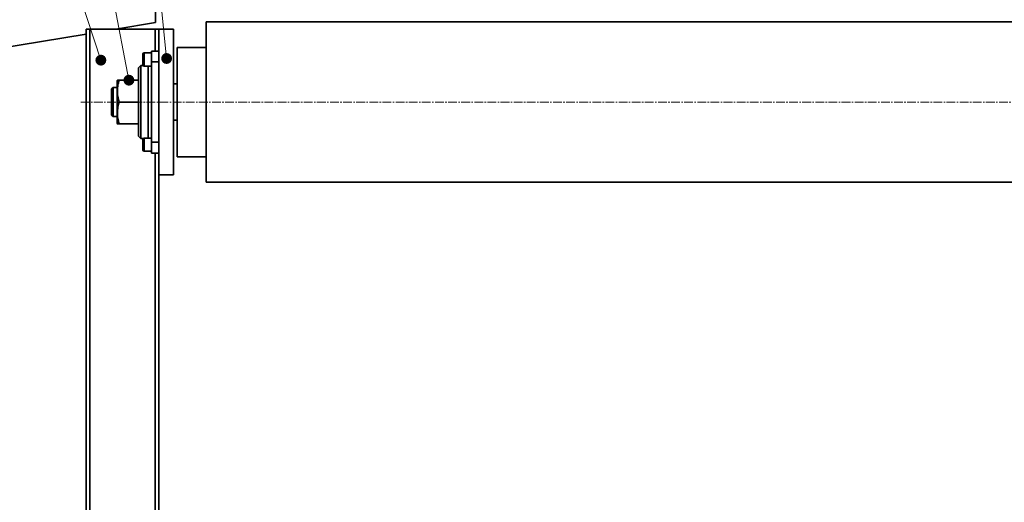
# Model space of a CAD drawing. Header units: millimetres. Extents: x -3920 to 13915, y -406 to 12209.
# Tile 47 of 88: x 7074 to 8426, y 9145 to 9807. Entities that reach past the tile are written whole.
import ezdxf

# ---------------------------------------------------------------- set-up
doc = ezdxf.new("R2010")
doc.units = ezdxf.units.MM
doc.linetypes.add('点画线', pattern=[18, 12, -2, 2, -2])
doc.layers.get('0').update_dxf_attribs({"lineweight": 35})
for name, color, linetype, lineweight in [('中心线层', 1, '点画线', 18), ('几何体', 7, 'Continuous', 35), ('尺寸线层', 3, 'Continuous', 18), ('细实线层', 7, 'Continuous', 18)]:
    doc.layers.add(name, color=color, linetype=linetype, lineweight=lineweight)
doc.styles.add('标准', font='txt', dxfattribs={"width": 0.667})
doc.dimstyles.new('GB_尺寸', dxfattribs={"dimtxt": 3.5, "dimasz": 4, "dimexe": 2, "dimexo": 0, "dimtad": 1, "dimdsep": 46, "dimtxsty": '标准', "dimblk": '_CAXARROW', "dimcen": 0, "dimdle": 8, "dimazin": 2, "dimtfac": 0.707107, "dimtdec": 3, "dimtmove": 2, "dimatfit": 3, "dimfxl": 0, "dimfrac": 2, "dimtolj": 1, "dimarcsym": 0})

# ---------------------------------------------------------------- blocks, each defined once
blk = doc.blocks.new('*X30')
at = {"layer": '细实线层', "lineweight": 18}
h = blk.add_hatch(color=0, dxfattribs=at)
edge = h.paths.add_edge_path(flags=0)
edge.add_arc((0, 0), 7.5, 0, 360)
at = {"layer": '细实线层', "color": 0}
blk.add_line((0, 0), (-568.9, 1724), dxfattribs=at)
blk = doc.blocks.new('*X31')
at = {"layer": '细实线层', "lineweight": 18}
h = blk.add_hatch(color=0, dxfattribs=at)
edge = h.paths.add_edge_path(flags=0)
edge.add_arc((0, 0), 7.5, 0, 360)
at = {"layer": '细实线层', "color": 0}
blk.add_line((0, 0), (-337.9, 1751.5), dxfattribs=at)
blk = doc.blocks.new('*X32')
at = {"layer": '细实线层', "lineweight": 18}
h = blk.add_hatch(color=0, dxfattribs=at)
edge = h.paths.add_edge_path(flags=0)
edge.add_arc((0, 0), 7.5, 0, 360)
at = {"layer": '细实线层', "color": 0}
blk.add_line((0, 0), (-178.7, 1721.7), dxfattribs=at)
blk = doc.blocks.new('*X121')
at = {"layer": '尺寸线层', "linetype": 'Continuous'}
for points in [[(7165.5, 7689.8), (7225.5, 7682.3), (7225.5, 7697.3)], [(10200.5, 7689.8), (10140.5, 7682.3), (10140.5, 7697.3)]]:
    blk.add_hatch(color=0, dxfattribs=at).paths.add_polyline_path(points, flags=0)
at = {"layer": '尺寸线层', "color": 0, "linetype": 'Continuous'}
for p, q in [((7165.5, 9693.9), (7165.5, 7659.8)), ((10200.5, 8093.9), (10200.5, 7659.8)), ((10200.5, 7689.8), (7165.5, 7689.8))]:
    blk.add_line(p, q, dxfattribs=at)
at = {"layer": '尺寸线层', "color": 0, "insert": (8683, 7725.1), "char_height": 52.5, "width": 187.921, "attachment_point": 5, "line_spacing_factor": 1.15057, "style": '标准'}
blk.add_mtext('\\T1.1;3035', dxfattribs=at)
blk = doc.blocks.new('_CAXARROW')
blk.add_hatch(color=0).paths.add_polyline_path([(0, 0), (-1, 0.125), (-1, -0.125)], flags=0)
blk = doc.blocks.new('*X122')
at = {"layer": '尺寸线层', "linetype": 'Continuous'}
for points in [[(5161.3, 10584.3), (5168.8, 10524.3), (5153.8, 10524.3)], [(5161.3, 8093.9), (5168.8, 8153.9), (5153.8, 8153.9)]]:
    blk.add_hatch(color=0, dxfattribs=at).paths.add_polyline_path(points, flags=0)
at = {"layer": '尺寸线层', "color": 0, "linetype": 'Continuous'}
for p, q in [((7273.4, 10584.3), (5131.3, 10584.3)), ((5161.3, 10584.3), (5161.3, 8093.9)), ((7265.5, 8093.9), (5131.3, 8093.9))]:
    blk.add_line(p, q, dxfattribs=at)
at = {"layer": '尺寸线层', "color": 0, "insert": (5126, 9339.1), "char_height": 52.5, "width": 195.114, "attachment_point": 5, "rotation": 90, "line_spacing_factor": 1.15057, "style": '标准'}
blk.add_mtext('\\T1.1;2490', dxfattribs=at)

msp = doc.modelspace()

# ---------------------------------------------------------------- linework, layer by layer
at = {"layer": '中心线层'}
msp.add_line((7158.349, 9693.895), (9897.027, 9693.895), dxfattribs=at)
at = {"layer": '几何体'}
for p, q in [((7260.671, 9802.828), (7260.671, 10178.895)), ((7260.671, 9802.828), (7206.268, 9793.895)), ((7330.478, 9803.895), (9730.478, 9803.895)), ((7330.478, 9583.895), (7330.478, 9803.895)), ((7165.478, 9787.197), (6575.478, 9690.316)), ((7165.478, 9793.895), (7165.478, 8093.895)), ((7165.478, 9793.895), (7170.478, 9793.895)), ((7170.478, 9793.895), (7170.478, 8093.895)), ((7170.478, 9793.895), (7260.478, 9793.895)), ((7260.478, 9793.895), (7265.478, 9793.895)), ((7260.478, 9793.895), (7260.478, 9763.895)), ((7285.478, 9793.895), (7265.478, 9793.895)), ((7265.478, 9793.895), (7265.478, 9593.895)), ((7285.478, 9793.895), (7285.478, 9593.895)), ((7243.478, 9744.731), (7243.478, 9759.731)), ((7255.478, 9761.231), (7244.978, 9761.231)), ((7244.978, 9761.231), (7244.978, 9743.231)), ((7255.478, 9763.895), (7265.478, 9763.895)), ((7255.478, 9748.895), (7255.478, 9763.895)), ((7330.478, 9768.895), (7290.478, 9768.895)), ((7290.478, 9768.895), (7290.478, 9618.895)), ((7240.478, 9743.895), (7237.478, 9740.895)), ((7243.733, 9743.895), (7240.478, 9743.895)), ((7240.478, 9743.895), (7240.478, 9643.895)), ((7244.978, 9743.231), (7255.478, 9743.231)), ((7250.478, 9644.559), (7250.478, 9743.231)), ((7265.478, 9748.895), (7255.478, 9748.895)), ((7255.478, 9748.895), (7255.478, 9638.895)), ((7237.478, 9646.895), (7237.478, 9740.895)), ((7208.395, 9723.895), (7208.178, 9723.52)), ((7208.178, 9664.27), (7208.178, 9723.52)), ((7211.074, 9723.895), (7237.478, 9723.895)), ((7290.478, 9718.895), (7285.478, 9718.895)), ((7202.478, 9713.895), (7200.478, 9711.895)), ((7200.478, 9675.895), (7200.478, 9711.895)), ((7208.178, 9713.895), (7202.478, 9713.895)), ((7202.478, 9713.895), (7202.478, 9673.982)), ((7211.074, 9693.895), (7237.478, 9693.895)), ((7200.478, 9675.895), (7202.478, 9673.895)), ((7202.478, 9673.982), (7202.478, 9673.895)), ((7202.478, 9673.895), (7208.178, 9673.895)), ((7208.178, 9664.27), (7208.395, 9663.895)), ((7211.074, 9663.895), (7237.478, 9663.895)), ((7285.478, 9668.895), (7290.478, 9668.895)), ((7237.478, 9646.895), (7240.478, 9643.895)), ((7240.478, 9643.895), (7243.733, 9643.895)), ((7243.478, 9628.059), (7243.478, 9643.059)), ((7255.478, 9644.559), (7244.978, 9644.559)), ((7244.978, 9644.559), (7244.978, 9626.559)), ((7255.478, 9638.895), (7265.478, 9638.895)), ((7255.478, 9623.895), (7255.478, 9638.895)), ((7244.978, 9626.559), (7255.478, 9626.559)), ((7265.478, 9623.895), (7255.478, 9623.895)), ((7260.478, 9623.895), (7260.478, 8093.895)), ((7290.478, 9618.895), (7330.478, 9618.895)), ((7265.478, 9593.895), (7265.478, 8093.895)), ((7285.478, 9593.895), (7265.478, 9593.895)), ((7330.478, 9583.895), (9730.478, 9583.895))]:
    msp.add_line(p, q, dxfattribs=at)
for centre, start, end in [((7244.978, 9759.731), 90, 180), ((7244.978, 9744.731), 180, 270), ((7244.978, 9643.059), 90, 180), ((7244.978, 9628.059), 180, 270)]:
    msp.add_arc(centre, 1.5, start, end, dxfattribs=at)
for points, knots in [([(7211.074, 9723.895), (7210.521, 9723.895), (7209.41, 9723.895), (7208.623, 9723.895), (7208.346, 9723.895), (7208.405, 9723.895), (7208.41, 9723.895)], [0, 0, 0, 0, 0.97808463, 1.96443204, 2.63517816, 2.68893487, 2.68893487, 2.68893487, 2.68893487]), ([(7211.074, 9693.895), (7210.666, 9695.191), (7209.85, 9697.783), (7208.973, 9701.774), (7208.444, 9705.841), (7208.314, 9710.928), (7209.005, 9717.019), (7210.38, 9721.589), (7211.074, 9723.895)], [0, 0, 0, 0, 4.05043928, 8.09973327, 12.23961696, 16.3787536, 23.42728374, 30.60617748, 30.60617748, 30.60617748, 30.60617748]), ([(7211.074, 9663.895), (7210.666, 9665.191), (7209.85, 9667.783), (7208.973, 9671.774), (7208.444, 9675.841), (7208.314, 9680.928), (7209.005, 9687.019), (7210.38, 9691.589), (7211.074, 9693.895)], [0, 0, 0, 0, 4.05043928, 8.09973327, 12.23961696, 16.3787536, 23.42728374, 30.60617748, 30.60617748, 30.60617748, 30.60617748]), ([(7208.406, 9663.895), (7208.403, 9663.895), (7208.34, 9663.895), (7208.618, 9663.895), (7209.405, 9663.895), (7210.516, 9663.895), (7211.074, 9663.895)], [0, 0, 0, 0, 0.03641755, 0.72375021, 1.70009944, 2.68623145, 2.68623145, 2.68623145, 2.68623145])]:
    msp.add_open_spline(points, degree=3, knots=knots, dxfattribs=at)

# ---------------------------------------------------------------- block references
at = {"layer": '细实线层'}
for name, p in [('*X30', (7185.773, 9751.369)), ('*X31', (7224.276, 9723.895)), ('*X32', (7276.023, 9753.646))]:
    msp.add_blockref(name, p, dxfattribs=at)

# ---------------------------------------------------------------- dimensions: what is measured, and where the dimension line sits
at = {"layer": '尺寸线层'}
dim = msp.add_linear_dim(base=(5161.299, 8093.895), p1=(7273.441, 10584.293), p2=(7265.478, 8093.895), angle=270, text='2490', dimstyle='GB_尺寸', override={"dimscale": 15, "dimsah": 1, "dimtfac": 1, "dimtfill": 1, "dimtzin": 0}, dxfattribs=at)
dim.commit()
dim.dimension.update_dxf_attribs({"geometry": '*X122', "text_midpoint": (5125.958, 9339.094), "dimtype": 160})
dim = msp.add_linear_dim(base=(7165.478, 7689.772), p1=(10200.478, 8093.895), p2=(7165.478, 9693.895), dimstyle='GB_尺寸', override={"dimscale": 15, "dimsah": 1, "dimtfill": 1, "dimtzin": 0}, dxfattribs=at)
dim.commit()
dim.dimension.update_dxf_attribs({"geometry": '*X121', "text_midpoint": (8682.978, 7725.113), "dimtype": 160})

doc.saveas('drawing.dxf')
